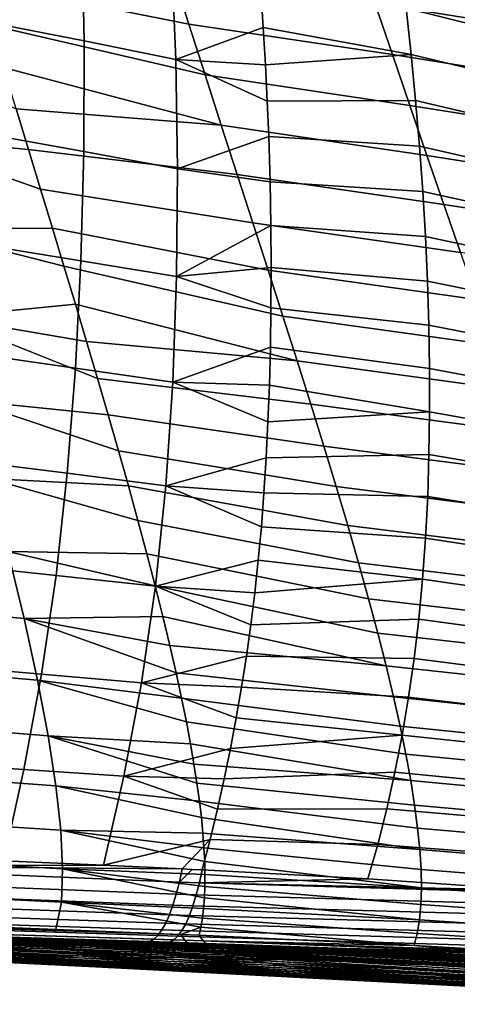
# Model space of a CAD drawing. Header units: metres. Extents: x -365 to 28, y -28 to 28.
# Tile 82 of 256: x -37.48 to -34.79, y -22.04 to -15.99. Entities that reach past the tile are written whole.
import ezdxf

# ---------------------------------------------------------------- set-up
doc = ezdxf.new("R2010")
doc.units = ezdxf.units.M
doc.layers.add('solid_24_501_103_XXX', color=7, linetype='CONTINUOUS')

msp = doc.modelspace()

# ---------------------------------------------------------------- linework, layer by layer
at = {"layer": 'solid_24_501_103_XXX'}
for points in [[(-37.094685, -15.430723, 99.096939), (-37.649139, -15.312945, 99.245682), (-37.650471, -16.004496, 98.949059), (-37.081573, -16.116253, 98.795013)], [(-36.545296, -15.550483, 98.954887), (-37.094685, -15.430723, 99.096939), (-37.081573, -16.116253, 98.795013), (-36.51754, -16.230215, 98.647263)], [(-36.438217, -16.012482, 67.88929), (-37.73597, -15.753338, 68.531952), (-37.816807, -15.483756, 68.287941), (-36.539043, -15.695765, 67.5858)], [(-36.545296, -15.550483, 98.954887), (-36.51754, -16.230215, 98.647263), (-35.980251, -16.033825, 98.652618), (-35.996052, -15.798232, 98.761696)], [(-34.0742, -16.080132, 66.052719), (-35.293995, -15.883935, 66.830597), (-35.401207, -15.564555, 66.522263), (-34.188641, -15.760421, 65.728706)], [(-34.221764, -15.860682, 98.52993), (-35.136898, -15.629276, 98.726746), (-35.102592, -15.915293, 98.590668), (-34.17588, -16.144194, 98.388184)], [(-35.18679, -16.200449, 67.149384), (-36.438217, -16.012482, 67.88929), (-36.539043, -15.695765, 67.5858), (-35.293995, -15.883935, 66.830597)], [(-36.337814, -16.325773, 68.202362), (-37.655975, -16.018585, 68.780487), (-37.73597, -15.753338, 68.531952), (-36.438217, -16.012482, 67.88929)], [(-35.102592, -15.915293, 98.590668), (-35.996052, -15.798232, 98.761696), (-35.980251, -16.033825, 98.652618), (-35.071514, -16.200111, 98.452866)], [(-33.959858, -16.396482, 66.387535), (-35.18679, -16.200449, 67.149384), (-35.293995, -15.883935, 66.830597), (-34.0742, -16.080132, 66.052719)], [(-34.17588, -16.144194, 98.388184), (-35.102592, -15.915293, 98.590668), (-35.071514, -16.200111, 98.452866), (-34.133553, -16.425913, 98.244881)], [(-37.081573, -16.116253, 98.795013), (-37.650471, -16.004496, 98.949059), (-37.665508, -16.69257, 98.641991), (-37.083763, -16.796728, 98.483582)], [(-36.238358, -16.634588, 68.524498), (-37.577137, -16.27887, 69.032982), (-37.655975, -16.018585, 68.780487), (-36.337814, -16.325773, 68.202362)], [(-36.51754, -16.230215, 98.647263), (-35.966858, -16.263494, 98.544907), (-35.980251, -16.033825, 98.652618)], [(-35.080135, -16.513067, 67.478096), (-36.337814, -16.325773, 68.202362), (-36.438217, -16.012482, 67.88929), (-35.18679, -16.200449, 67.149384)], [(-35.071514, -16.200111, 98.452866), (-35.980251, -16.033825, 98.652618), (-35.966858, -16.263494, 98.544907)], [(-37.499619, -16.533968, 69.289307), (-37.423672, -16.783413, 69.548996), (-38.265408, -16.706251, 70.009537), (-38.437359, -16.118778, 69.429024)], [(-36.51754, -16.230215, 98.647263), (-37.081573, -16.116253, 98.795013), (-37.083763, -16.796728, 98.483582), (-36.506622, -16.903252, 98.331001)], [(-35.071514, -16.200111, 98.452866), (-35.966858, -16.263494, 98.544907), (-35.955841, -16.486986, 98.438789), (-35.043964, -16.48328, 98.313637)], [(-33.846184, -16.708469, 66.732605), (-35.080135, -16.513067, 67.478096), (-35.18679, -16.200449, 67.149384), (-33.959858, -16.396482, 66.387535)], [(-34.133553, -16.425913, 98.244881), (-35.071514, -16.200111, 98.452866), (-35.043964, -16.48328, 98.313637), (-34.095139, -16.705387, 98.100342)], [(-36.238358, -16.634588, 68.524498), (-37.499619, -16.533968, 69.289307), (-37.577137, -16.27887, 69.032982)], [(-36.51754, -16.230215, 98.647263), (-36.506622, -16.903252, 98.331001), (-35.947083, -16.704132, 98.334419), (-35.955841, -16.486986, 98.438789)], [(-36.51754, -16.230215, 98.647263), (-35.955841, -16.486986, 98.438789), (-35.966858, -16.263494, 98.544907)], [(-34.974579, -16.820763, 67.81617), (-36.238358, -16.634588, 68.524498), (-36.337814, -16.325773, 68.202362), (-35.080135, -16.513067, 67.478096)], [(-35.043964, -16.48328, 98.313637), (-35.955841, -16.486986, 98.438789), (-35.947083, -16.704132, 98.334419), (-35.020176, -16.764408, 98.173233)], [(-33.733757, -17.015091, 67.087364), (-34.974579, -16.820763, 67.81617), (-35.080135, -16.513067, 67.478096), (-33.846184, -16.708469, 66.732605)], [(-34.095139, -16.705387, 98.100342), (-35.043964, -16.48328, 98.313637), (-35.020176, -16.764408, 98.173233), (-34.060928, -16.982227, 97.954849)], [(-36.238358, -16.634588, 68.524498), (-36.140362, -16.93792, 68.855103), (-37.423672, -16.783413, 69.548996), (-37.499619, -16.533968, 69.289307)], [(-34.870651, -17.122576, 68.163002), (-36.140362, -16.93792, 68.855103), (-36.238358, -16.634588, 68.524498), (-34.974579, -16.820763, 67.81617)], [(-37.349403, -17.027267, 69.811829), (-37.276432, -17.267218, 70.079407), (-38.099571, -17.272934, 70.615997), (-38.265408, -16.706251, 70.009537)], [(-37.423672, -16.783413, 69.548996), (-37.349403, -17.027267, 69.811829), (-38.265408, -16.706251, 70.009537)], [(-37.083763, -16.796728, 98.483582), (-37.665508, -16.69257, 98.641991), (-37.694508, -17.372787, 98.325882), (-37.101627, -17.468071, 98.163971)], [(-36.506622, -16.903252, 98.331001), (-35.938709, -16.982969, 98.198502), (-35.947083, -16.704132, 98.334419)], [(-35.020176, -16.764408, 98.173233), (-35.947083, -16.704132, 98.334419), (-35.938709, -16.982969, 98.198502), (-35.000225, -17.043245, 98.031746)], [(-34.060928, -16.982227, 97.954849), (-35.020176, -16.764408, 98.173233), (-35.000225, -17.043245, 98.031746), (-34.030998, -17.256216, 97.808479)], [(-36.044281, -17.235071, 69.193336), (-37.349403, -17.027267, 69.811829), (-37.423672, -16.783413, 69.548996), (-36.140362, -16.93792, 68.855103)], [(-36.506622, -16.903252, 98.331001), (-37.083763, -16.796728, 98.483582), (-37.101627, -17.468071, 98.163971), (-36.513016, -17.565804, 98.007378)], [(-33.623127, -17.315437, 67.45118), (-34.870651, -17.122576, 68.163002), (-34.974579, -16.820763, 67.81617), (-33.733757, -17.015091, 67.087364)], [(-36.513016, -17.565804, 98.007378), (-35.933777, -17.250483, 98.066032), (-35.938709, -16.982969, 98.198502), (-36.506622, -16.903252, 98.331001)], [(-34.768837, -17.417858, 68.517677), (-36.044281, -17.235071, 69.193336), (-36.140362, -16.93792, 68.855103), (-34.870651, -17.122576, 68.163002)], [(-35.000225, -17.043245, 98.031746), (-35.938709, -16.982969, 98.198502), (-35.933777, -17.250483, 98.066032), (-34.984135, -17.319578, 97.889236)], [(-35.950562, -17.525476, 69.538231), (-37.276432, -17.267218, 70.079407), (-37.349403, -17.027267, 69.811829), (-36.044281, -17.235071, 69.193336)], [(-34.030998, -17.256216, 97.808479), (-35.000225, -17.043245, 98.031746), (-34.984135, -17.319578, 97.889236), (-34.00539, -17.527172, 97.661301)], [(-33.514801, -17.608904, 67.823074), (-34.768837, -17.417858, 68.517677), (-34.870651, -17.122576, 68.163002), (-33.623127, -17.315437, 67.45118)], [(-36.513016, -17.565804, 98.007378), (-35.931984, -17.508862, 97.936066), (-35.933777, -17.250483, 98.066032)], [(-34.669598, -17.706059, 68.879204), (-35.950562, -17.525476, 69.538231), (-36.044281, -17.235071, 69.193336), (-34.768837, -17.417858, 68.517677)], [(-34.984135, -17.319578, 97.889236), (-35.933777, -17.250483, 98.066032), (-35.931984, -17.508862, 97.936066), (-34.971939, -17.593185, 97.745773)], [(-37.276432, -17.267218, 70.079407), (-37.205135, -17.502447, 70.35067), (-38.099571, -17.272934, 70.615997)], [(-37.205135, -17.502447, 70.35067), (-37.135029, -17.73498, 70.627953), (-37.942673, -17.814568, 71.242256), (-38.099571, -17.272934, 70.615997)], [(-35.859638, -17.808565, 69.888847), (-37.205135, -17.502447, 70.35067), (-37.276432, -17.267218, 70.079407), (-35.950562, -17.525476, 69.538231)], [(-37.101627, -17.468071, 98.163971), (-37.694508, -17.372787, 98.325882), (-37.737228, -18.042341, 98.001671), (-37.134953, -18.127848, 97.836937)], [(-34.00539, -17.527172, 97.661301), (-34.984135, -17.319578, 97.889236), (-34.971939, -17.593185, 97.745773), (-33.98415, -17.79491, 97.513367)], [(-36.513016, -17.565804, 98.007378), (-37.101627, -17.468071, 98.163971), (-37.134953, -18.127848, 97.836937), (-36.536549, -18.215786, 97.676956)], [(-35.771954, -18.083765, 70.244232), (-37.135029, -17.73498, 70.627953), (-37.205135, -17.502447, 70.35067), (-35.859638, -17.808565, 69.888847)], [(-36.513016, -17.565804, 98.007378), (-35.933094, -17.758204, 97.808685), (-35.931984, -17.508862, 97.936066)], [(-34.573402, -17.986624, 69.246597), (-35.859638, -17.808565, 69.888847), (-35.950562, -17.525476, 69.538231), (-34.669598, -17.706059, 68.879204)], [(-34.971939, -17.593185, 97.745773), (-35.931984, -17.508862, 97.936066), (-35.933094, -17.758204, 97.808685), (-34.963669, -17.863871, 97.60141)], [(-36.513016, -17.565804, 98.007378), (-36.536549, -18.215786, 97.676956), (-35.936813, -17.99865, 97.68396), (-35.933094, -17.758204, 97.808685)], [(-33.98415, -17.79491, 97.513367), (-34.971939, -17.593185, 97.745773), (-34.963669, -17.863871, 97.60141), (-33.967312, -18.059269, 97.364716)], [(-37.135029, -17.73498, 70.627953), (-37.066223, -17.964962, 70.911598), (-37.942673, -17.814568, 71.242256)], [(-35.771954, -18.083765, 70.244232), (-37.066223, -17.964962, 70.911598), (-37.135029, -17.73498, 70.627953)], [(-34.963669, -17.863871, 97.60141), (-35.933094, -17.758204, 97.808685), (-35.936813, -17.99865, 97.68396), (-34.959274, -18.131664, 97.456085)], [(-36.933475, -18.416218, 71.497574), (-37.797478, -18.327089, 71.882042), (-37.942673, -17.814568, 71.242256), (-36.999023, -18.191919, 71.201256)], [(-37.066223, -17.964962, 70.911598), (-36.999023, -18.191919, 71.201256), (-37.942673, -17.814568, 71.242256)], [(-34.480713, -18.258999, 69.618851), (-35.771954, -18.083765, 70.244232), (-35.859638, -17.808565, 69.888847), (-34.573402, -17.986624, 69.246597)], [(-33.967312, -18.059269, 97.364716), (-34.963669, -17.863871, 97.60141), (-34.959274, -18.131664, 97.456085), (-33.954823, -18.320322, 97.215233)], [(-35.771954, -18.083765, 70.244232), (-35.687946, -18.350512, 70.603416), (-36.999023, -18.191919, 71.201256), (-37.066223, -17.964962, 70.911598)], [(-37.134953, -18.127848, 97.836937), (-37.737228, -18.042341, 98.001671), (-37.794331, -18.69932, 97.671013), (-37.184624, -18.774467, 97.503967)], [(-36.536549, -18.215786, 97.676956), (-35.942936, -18.232347, 97.560913), (-35.936813, -17.99865, 97.68396)], [(-34.959274, -18.131664, 97.456085), (-35.936813, -17.99865, 97.68396), (-35.942936, -18.232347, 97.560913), (-34.95866, -18.39673, 97.309654)], [(-34.391987, -18.522638, 69.994972), (-35.687946, -18.350512, 70.603416), (-35.771954, -18.083765, 70.244232), (-34.480713, -18.258999, 69.618851)], [(-36.536549, -18.215786, 97.676956), (-37.134953, -18.127848, 97.836937), (-37.184624, -18.774467, 97.503967), (-36.578316, -18.851931, 97.341026)], [(-33.954823, -18.320322, 97.215233), (-34.959274, -18.131664, 97.456085), (-34.95866, -18.39673, 97.309654), (-33.946587, -18.578287, 97.064713)], [(-35.607971, -18.608391, 70.96537), (-36.933475, -18.416218, 71.497574), (-36.999023, -18.191919, 71.201256), (-35.687946, -18.350512, 70.603416)], [(-36.536549, -18.215786, 97.676956), (-36.578316, -18.851931, 97.341026), (-35.962326, -18.679596, 97.32045), (-35.951412, -18.459366, 97.439651)], [(-36.536549, -18.215786, 97.676956), (-35.951412, -18.459366, 97.439651), (-35.942936, -18.232347, 97.560913)], [(-34.95866, -18.39673, 97.309654), (-35.942936, -18.232347, 97.560913), (-35.951412, -18.459366, 97.439651)], [(-36.869961, -18.637035, 71.799393), (-36.808952, -18.853247, 72.105003), (-37.666008, -18.807882, 72.528503), (-37.797478, -18.327089, 71.882042)], [(-36.933475, -18.416218, 71.497574), (-36.869961, -18.637035, 71.799393), (-37.797478, -18.327089, 71.882042)], [(-34.95866, -18.39673, 97.309654), (-35.951412, -18.459366, 97.439651), (-35.962326, -18.679596, 97.32045), (-34.962025, -18.65901, 97.162216)], [(-34.307587, -18.777174, 70.373833), (-35.607971, -18.608391, 70.96537), (-35.687946, -18.350512, 70.603416), (-34.391987, -18.522638, 69.994972)], [(-33.946587, -18.578287, 97.064713), (-34.95866, -18.39673, 97.309654), (-34.962025, -18.65901, 97.162216), (-33.942844, -18.833145, 96.913216)], [(-35.532261, -18.857199, 71.328911), (-36.869961, -18.637035, 71.799393), (-36.933475, -18.416218, 71.497574), (-35.607971, -18.608391, 70.96537)], [(-35.46104, -19.096752, 71.692863), (-36.808952, -18.853247, 72.105003), (-36.869961, -18.637035, 71.799393), (-35.532261, -18.857199, 71.328911)], [(-34.227757, -19.022419, 70.754189), (-35.532261, -18.857199, 71.328911), (-35.607971, -18.608391, 70.96537), (-34.307587, -18.777174, 70.373833)], [(-37.184624, -18.774467, 97.503967), (-37.794331, -18.69932, 97.671013), (-37.868378, -19.339148, 97.337868), (-37.253819, -19.403217, 97.16938)], [(-36.578316, -18.851931, 97.341026), (-35.975849, -18.894741, 97.20256), (-35.962326, -18.679596, 97.32045)], [(-34.962025, -18.65901, 97.162216), (-35.962326, -18.679596, 97.32045), (-35.975849, -18.894741, 97.20256), (-34.969879, -18.918184, 97.014122)], [(-33.942844, -18.833145, 96.913216), (-34.962025, -18.65901, 97.162216), (-34.969879, -18.918184, 97.014122), (-33.944214, -19.084589, 96.761116)], [(-36.750584, -19.064867, 72.414192), (-36.695629, -19.269619, 72.723282), (-37.549667, -19.255558, 73.174278), (-37.666008, -18.807882, 72.528503)], [(-36.808952, -18.853247, 72.105003), (-36.750584, -19.064867, 72.414192), (-37.666008, -18.807882, 72.528503)], [(-36.578316, -18.851931, 97.341026), (-37.184624, -18.774467, 97.503967), (-37.253819, -19.403217, 97.16938), (-36.642128, -19.469395, 97.004295)], [(-35.394535, -19.326866, 72.056061), (-36.750584, -19.064867, 72.414192), (-36.808952, -18.853247, 72.105003), (-35.46104, -19.096752, 71.692863)], [(-36.578316, -18.851931, 97.341026), (-36.642128, -19.469395, 97.004295), (-36.010956, -19.309078, 96.971832), (-35.99205, -19.104624, 97.086266)], [(-36.578316, -18.851931, 97.341026), (-35.99205, -19.104624, 97.086266), (-35.975849, -18.894741, 97.20256)], [(-34.152737, -19.258198, 71.134773), (-35.46104, -19.096752, 71.692863), (-35.532261, -18.857199, 71.328911), (-34.227757, -19.022419, 70.754189)], [(-34.969879, -18.918184, 97.014122), (-35.975849, -18.894741, 97.20256), (-35.99205, -19.104624, 97.086266), (-34.982704, -19.173843, 96.865829)], [(-33.944214, -19.084589, 96.761116), (-34.969879, -18.918184, 97.014122), (-34.982704, -19.173843, 96.865829), (-33.951271, -19.332199, 96.608948)], [(-35.33297, -19.547354, 72.417305), (-36.695629, -19.269619, 72.723282), (-36.750584, -19.064867, 72.414192), (-35.394535, -19.326866, 72.056061)], [(-34.982704, -19.173843, 96.865829), (-35.99205, -19.104624, 97.086266), (-36.010956, -19.309078, 96.971832), (-35.000885, -19.425411, 96.717995)], [(-34.082775, -19.484331, 71.514336), (-35.394535, -19.326866, 72.056061), (-35.46104, -19.096752, 71.692863), (-34.152737, -19.258198, 71.134773)], [(-37.449783, -19.668827, 73.811989), (-38.324512, -19.588116, 74.12632), (-38.421597, -19.169701, 73.504425), (-37.549667, -19.255558, 73.174278)], [(-33.951271, -19.332199, 96.608948), (-34.982704, -19.173843, 96.865829), (-35.000885, -19.425411, 96.717995), (-33.964462, -19.575336, 96.457466)], [(-36.644192, -19.467567, 73.031891), (-36.596886, -19.656715, 73.336266), (-37.449783, -19.668827, 73.811989), (-37.549667, -19.255558, 73.174278)], [(-36.695629, -19.269619, 72.723282), (-36.644192, -19.467567, 73.031891), (-37.549667, -19.255558, 73.174278)], [(-35.27655, -19.758051, 72.775421), (-36.644192, -19.467567, 73.031891), (-36.695629, -19.269619, 72.723282), (-35.33297, -19.547354, 72.417305)], [(-36.642128, -19.469395, 97.004295), (-36.032726, -19.509735, 96.85849), (-36.010956, -19.309078, 96.971832)], [(-35.000885, -19.425411, 96.717995), (-36.010956, -19.309078, 96.971832), (-36.032726, -19.509735, 96.85849)], [(-37.253819, -19.403217, 97.16938), (-37.868378, -19.339148, 97.337868), (-37.959599, -19.958288, 97.00502), (-37.342945, -20.010464, 96.836189)], [(-34.018112, -19.700644, 71.891624), (-35.33297, -19.547354, 72.417305), (-35.394535, -19.326866, 72.056061), (-34.082775, -19.484331, 71.514336)], [(-36.642128, -19.469395, 97.004295), (-37.253819, -19.403217, 97.16938), (-37.342945, -20.010464, 96.836189), (-36.728554, -20.064417, 96.670036)], [(-35.000885, -19.425411, 96.717995), (-36.032726, -19.509735, 96.85849), (-36.057198, -19.70656, 96.746239), (-35.024662, -19.672392, 96.571159)], [(-33.964462, -19.575336, 96.457466), (-35.000885, -19.425411, 96.717995), (-35.024662, -19.672392, 96.571159), (-33.984074, -19.81345, 96.307335)], [(-36.642128, -19.469395, 97.004295), (-36.728554, -20.064417, 96.670036), (-36.084198, -19.899618, 96.63504), (-36.057198, -19.70656, 96.746239)], [(-35.225376, -19.958908, 73.129227), (-36.596886, -19.656715, 73.336266), (-36.644192, -19.467567, 73.031891), (-35.27655, -19.758051, 72.775421)], [(-36.642128, -19.469395, 97.004295), (-36.057198, -19.70656, 96.746239), (-36.032726, -19.509735, 96.85849)], [(-33.958958, -19.906988, 72.265373), (-35.27655, -19.758051, 72.775421), (-35.33297, -19.547354, 72.417305), (-34.018112, -19.700644, 71.891624)], [(-37.367077, -20.047083, 74.434204), (-38.243881, -19.971903, 74.733818), (-38.324512, -19.588116, 74.12632), (-37.449783, -19.668827, 73.811989)], [(-36.596886, -19.656715, 73.336266), (-36.554279, -19.834648, 73.631432), (-37.449783, -19.668827, 73.811989)], [(-36.482403, -20.158638, 74.192162), (-37.367077, -20.047083, 74.434204), (-37.449783, -19.668827, 73.811989), (-36.516064, -20.002361, 73.917824)], [(-36.554279, -19.834648, 73.631432), (-36.516064, -20.002361, 73.917824), (-37.449783, -19.668827, 73.811989)], [(-35.225376, -19.958908, 73.129227), (-36.554279, -19.834648, 73.631432), (-36.596886, -19.656715, 73.336266)], [(-35.024662, -19.672392, 96.571159), (-36.057198, -19.70656, 96.746239), (-36.084198, -19.899618, 96.63504), (-35.053814, -19.914684, 96.425331)], [(-33.984074, -19.81345, 96.307335), (-35.024662, -19.672392, 96.571159), (-35.053814, -19.914684, 96.425331), (-34.009857, -20.046446, 96.158562)], [(-33.905399, -20.103342, 72.634323), (-35.225376, -19.958908, 73.129227), (-35.27655, -19.758051, 72.775421), (-33.958958, -19.906988, 72.265373)], [(-35.179497, -20.149916, 73.477539), (-36.516064, -20.002361, 73.917824), (-36.554279, -19.834648, 73.631432), (-35.225376, -19.958908, 73.129227)], [(-36.728554, -20.064417, 96.670036), (-36.113884, -20.090712, 96.523842), (-36.084198, -19.899618, 96.63504)], [(-35.053814, -19.914684, 96.425331), (-36.084198, -19.899618, 96.63504), (-36.113884, -20.090712, 96.523842), (-35.088039, -20.152296, 96.280426)], [(-34.009857, -20.046446, 96.158562), (-35.053814, -19.914684, 96.425331), (-35.088039, -20.152296, 96.280426), (-34.041458, -20.274359, 96.010986)], [(-37.301918, -20.39012, 75.03347), (-38.180054, -20.32081, 75.319763), (-38.243881, -19.971903, 74.733818), (-37.367077, -20.047083, 74.434204)], [(-37.342945, -20.010464, 96.836189), (-37.959599, -19.958288, 97.00502), (-38.067074, -20.556175, 96.673286), (-37.450974, -20.5959, 96.504982)], [(-33.857498, -20.289707, 72.997223), (-35.179497, -20.149916, 73.477539), (-35.225376, -19.958908, 73.129227), (-33.905399, -20.103342, 72.634323)], [(-36.728554, -20.064417, 96.670036), (-37.342945, -20.010464, 96.836189), (-37.450974, -20.5959, 96.504982), (-36.836472, -20.636957, 96.338623)], [(-35.138973, -20.33106, 73.819176), (-36.482403, -20.158638, 74.192162), (-36.516064, -20.002361, 73.917824), (-35.179497, -20.149916, 73.477539)], [(-36.453037, -20.30402, 74.454147), (-36.427654, -20.439363, 74.704185), (-37.301918, -20.39012, 75.03347), (-37.367077, -20.047083, 74.434204)], [(-36.482403, -20.158638, 74.192162), (-36.453037, -20.30402, 74.454147), (-37.367077, -20.047083, 74.434204)], [(-36.728554, -20.064417, 96.670036), (-36.836472, -20.636957, 96.338623), (-36.181522, -20.467026, 96.301575), (-36.146301, -20.279818, 96.412697)], [(-36.728554, -20.064417, 96.670036), (-36.146301, -20.279818, 96.412697), (-36.113884, -20.090712, 96.523842)], [(-35.127323, -20.385353, 96.136398), (-35.088039, -20.152296, 96.280426), (-36.113884, -20.090712, 96.523842), (-36.146301, -20.279818, 96.412697)], [(-35.103859, -20.502337, 74.152946), (-36.453037, -20.30402, 74.454147), (-36.482403, -20.158638, 74.192162), (-35.138973, -20.33106, 73.819176)], [(-33.815315, -20.466085, 73.352814), (-35.138973, -20.33106, 73.819176), (-35.179497, -20.149916, 73.477539), (-33.857498, -20.289707, 72.997223)], [(-34.041458, -20.274359, 96.010986), (-35.088039, -20.152296, 96.280426), (-35.127323, -20.385353, 96.136398), (-34.078869, -20.497368, 95.86454)], [(-35.127323, -20.385353, 96.136398), (-36.146301, -20.279818, 96.412697), (-36.181522, -20.467026, 96.301575)], [(-37.254623, -20.697805, 75.602348), (-38.133347, -20.634666, 75.877045), (-38.180054, -20.32081, 75.319763), (-37.301918, -20.39012, 75.03347)], [(-35.074215, -20.663729, 74.477669), (-36.427654, -20.439363, 74.704185), (-36.453037, -20.30402, 74.454147), (-35.103859, -20.502337, 74.152946)], [(-33.778912, -20.632481, 73.699844), (-35.103859, -20.502337, 74.152946), (-35.138973, -20.33106, 73.819176), (-33.815315, -20.466085, 73.352814)], [(-36.372837, -20.791109, 75.383865), (-37.254623, -20.697805, 75.602348), (-37.301918, -20.39012, 75.03347), (-36.387878, -20.681843, 75.167915)], [(-36.406048, -20.564949, 74.941757), (-36.387878, -20.681843, 75.167915), (-37.301918, -20.39012, 75.03347)], [(-36.427654, -20.439363, 74.704185), (-36.406048, -20.564949, 74.941757), (-37.301918, -20.39012, 75.03347)], [(-35.127323, -20.385353, 96.136398), (-36.181522, -20.467026, 96.301575), (-36.219975, -20.654131, 96.189468), (-35.171772, -20.614027, 95.993256)], [(-34.078869, -20.497368, 95.86454), (-35.127323, -20.385353, 96.136398), (-35.171772, -20.614027, 95.993256), (-34.122231, -20.715702, 95.719185)], [(-35.074215, -20.663729, 74.477669), (-36.406048, -20.564949, 74.941757), (-36.427654, -20.439363, 74.704185)], [(-36.836472, -20.636957, 96.338623), (-36.219975, -20.654131, 96.189468), (-36.181522, -20.467026, 96.301575)], [(-33.748344, -20.788897, 74.037041), (-35.074215, -20.663729, 74.477669), (-35.103859, -20.502337, 74.152946), (-33.778912, -20.632481, 73.699844)], [(-38.075256, -21.136681, 96.313316), (-37.574474, -21.158388, 96.17733), (-37.450974, -20.5959, 96.504982), (-38.067074, -20.556175, 96.673286)], [(-35.050068, -20.815264, 74.792168), (-36.387878, -20.681843, 75.167915), (-36.406048, -20.564949, 74.941757), (-35.074215, -20.663729, 74.477669)], [(-37.225212, -20.970453, 76.133698), (-38.10376, -20.913786, 76.39888), (-38.133347, -20.634666, 75.877045), (-37.254623, -20.697805, 75.602348)], [(-36.836472, -20.636957, 96.338623), (-37.450974, -20.5959, 96.504982), (-37.574474, -21.158388, 96.17733), (-36.962666, -21.185989, 96.011833)], [(-36.836472, -20.636957, 96.338623), (-36.962666, -21.185989, 96.011833), (-36.30714, -21.028347, 95.962448), (-36.261868, -20.841518, 96.076233)], [(-36.836472, -20.636957, 96.338623), (-36.261868, -20.841518, 96.076233), (-36.219975, -20.654131, 96.189468)], [(-35.171772, -20.614027, 95.993256), (-36.219975, -20.654131, 96.189468), (-36.261868, -20.841518, 96.076233), (-35.221378, -20.838261, 95.851265)], [(-34.122231, -20.715702, 95.719185), (-35.171772, -20.614027, 95.993256), (-35.221378, -20.838261, 95.851265), (-34.171547, -20.929317, 95.575233)], [(-36.360756, -20.893021, 75.589394), (-36.351372, -20.988926, 75.786568), (-37.225212, -20.970453, 76.133698), (-37.254623, -20.697805, 75.602348)], [(-36.372837, -20.791109, 75.383865), (-36.360756, -20.893021, 75.589394), (-37.254623, -20.697805, 75.602348)], [(-35.031414, -20.956999, 75.095284), (-36.372837, -20.791109, 75.383865), (-36.387878, -20.681843, 75.167915), (-35.050068, -20.815264, 74.792168)], [(-33.723637, -20.935368, 74.363167), (-35.050068, -20.815264, 74.792168), (-35.074215, -20.663729, 74.477669), (-33.748344, -20.788897, 74.037041)], [(-35.018246, -21.089001, 75.385849), (-36.360756, -20.893021, 75.589394), (-36.372837, -20.791109, 75.383865), (-35.031414, -20.956999, 75.095284)], [(-33.704792, -21.071957, 74.676949), (-35.031414, -20.956999, 75.095284), (-35.050068, -20.815264, 74.792168), (-33.723637, -20.935368, 74.363167)], [(-35.221378, -20.838261, 95.851265), (-36.261868, -20.841518, 96.076233), (-36.30714, -21.028347, 95.962448), (-35.276047, -21.057802, 95.710899)], [(-34.171547, -20.929317, 95.575233), (-35.221378, -20.838261, 95.851265), (-35.276047, -21.057802, 95.710899), (-34.226688, -21.137941, 95.433273)], [(-37.213573, -21.20857, 76.620445), (-38.091164, -21.15871, 76.878616), (-38.10376, -20.913786, 76.39888), (-37.225212, -20.970453, 76.133698)], [(-35.018246, -21.089001, 75.385849), (-36.351372, -20.988926, 75.786568), (-36.360756, -20.893021, 75.589394)], [(-36.340305, -21.163549, 76.155373), (-36.338436, -21.242922, 76.327377), (-37.213573, -21.20857, 76.620445), (-37.225212, -20.970453, 76.133698)], [(-36.344589, -21.078981, 75.975151), (-36.340305, -21.163549, 76.155373), (-37.225212, -20.970453, 76.133698)], [(-36.351372, -20.988926, 75.786568), (-36.344589, -21.078981, 75.975151), (-37.225212, -20.970453, 76.133698)], [(-35.010551, -21.21133, 75.662704), (-36.344589, -21.078981, 75.975151), (-36.351372, -20.988926, 75.786568), (-35.018246, -21.089001, 75.385849)], [(-33.691807, -21.198721, 74.97715), (-35.018246, -21.089001, 75.385849), (-35.031414, -20.956999, 75.095284), (-33.704792, -21.071957, 74.676949)], [(-36.47905, -21.20853, 95.88147), (-36.30714, -21.028347, 95.962448), (-36.962666, -21.185989, 96.011833)], [(-36.417168, -21.211557, 95.864754), (-36.355816, -21.21446, 95.848251), (-36.30714, -21.028347, 95.962448), (-36.47905, -21.20853, 95.88147)], [(-35.276047, -21.057802, 95.710899), (-36.30714, -21.028347, 95.962448), (-36.355816, -21.21446, 95.848251), (-35.338177, -21.270006, 95.574837)], [(-34.226688, -21.137941, 95.433273), (-35.276047, -21.057802, 95.710899), (-35.338177, -21.270006, 95.574837), (-34.288136, -21.340752, 95.294342)], [(-35.008327, -21.324053, 75.92469), (-36.340305, -21.163549, 76.155373), (-36.344589, -21.078981, 75.975151), (-35.010551, -21.21133, 75.662704)], [(-33.684677, -21.315725, 75.262505), (-35.010551, -21.21133, 75.662704), (-35.018246, -21.089001, 75.385849), (-33.691807, -21.198721, 74.97715)], [(-38.896816, -21.268766, 96.408363), (-36.51482, -21.3633, 95.760803), (-36.496067, -21.289089, 95.824883), (-38.877316, -21.189816, 96.472054)], [(-38.877316, -21.189816, 96.472054), (-36.962666, -21.185989, 96.011833), (-37.574474, -21.158388, 96.17733)], [(-38.877316, -21.189816, 96.472054), (-36.47905, -21.20853, 95.88147), (-36.962666, -21.185989, 96.011833)], [(-38.877316, -21.189816, 96.472054), (-36.496067, -21.289089, 95.824883), (-36.47905, -21.20853, 95.88147)], [(-37.219654, -21.412537, 77.055557), (-38.095474, -21.369869, 77.309616), (-38.091164, -21.15871, 76.878616), (-37.213573, -21.20857, 76.620445)], [(-35.008327, -21.324053, 75.92469), (-36.338436, -21.242922, 76.327377), (-36.340305, -21.163549, 76.155373)], [(-36.346668, -21.450987, 76.792221), (-37.219654, -21.412537, 77.055557), (-37.213573, -21.20857, 76.620445), (-36.341675, -21.386517, 76.645882)], [(-36.338913, -21.317194, 76.490898), (-36.341675, -21.386517, 76.645882), (-37.213573, -21.20857, 76.620445)], [(-36.338436, -21.242922, 76.327377), (-36.338913, -21.317194, 76.490898), (-37.213573, -21.20857, 76.620445)], [(-36.496067, -21.289089, 95.824883), (-36.417168, -21.211557, 95.864754), (-36.47905, -21.20853, 95.88147)], [(-36.372929, -21.294672, 95.791634), (-36.355816, -21.21446, 95.848251), (-36.417168, -21.211557, 95.864754), (-36.496067, -21.289089, 95.824883)], [(-36.372929, -21.294672, 95.791634), (-35.338177, -21.270006, 95.574837), (-36.355816, -21.21446, 95.848251)], [(-35.011578, -21.42721, 76.170647), (-36.338913, -21.317194, 76.490898), (-36.338436, -21.242922, 76.327377), (-35.008327, -21.324053, 75.92469)], [(-33.683399, -21.423027, 75.531761), (-35.008327, -21.324053, 75.92469), (-35.010551, -21.21133, 75.662704), (-33.684677, -21.315725, 75.262505)], [(-38.918133, -21.340433, 96.33709), (-36.535141, -21.43049, 95.689827), (-36.51482, -21.3633, 95.760803), (-38.896816, -21.268766, 96.408363)], [(-36.496067, -21.289089, 95.824883), (-36.51482, -21.3633, 95.760803), (-36.391758, -21.368549, 95.727585), (-36.372929, -21.294672, 95.791634)], [(-36.391758, -21.368549, 95.727585), (-34.007427, -21.435688, 95.157196), (-33.99033, -21.363277, 95.215057), (-36.372929, -21.294672, 95.791634)], [(-36.372929, -21.294672, 95.791634), (-34.288136, -21.340752, 95.294342), (-35.338177, -21.270006, 95.574837)], [(-36.372929, -21.294672, 95.791634), (-34.128304, -21.352711, 95.251778), (-34.288136, -21.340752, 95.294342)], [(-36.372929, -21.294672, 95.791634), (-33.99033, -21.363277, 95.215057), (-34.128304, -21.352711, 95.251778)], [(-38.941029, -21.404051, 96.259003), (-36.556824, -21.48999, 95.612656), (-36.535141, -21.43049, 95.689827), (-38.918133, -21.340433, 96.33709)], [(-37.25449, -21.580849, 77.433327), (-38.129036, -21.545538, 77.686478), (-38.095474, -21.369869, 77.309616), (-37.219654, -21.412537, 77.055557)], [(-36.51482, -21.3633, 95.760803), (-36.535141, -21.43049, 95.689827), (-36.412136, -21.435425, 95.656677), (-36.391758, -21.368549, 95.727585)], [(-36.412136, -21.435425, 95.656677), (-34.026459, -21.501619, 95.093567), (-34.007427, -21.435688, 95.157196), (-36.391758, -21.368549, 95.727585)], [(-35.020336, -21.52076, 76.399445), (-36.341675, -21.386517, 76.645882), (-36.338913, -21.317194, 76.490898), (-35.011578, -21.42721, 76.170647)], [(-33.687988, -21.520657, 75.783676), (-35.011578, -21.42721, 76.170647), (-35.008327, -21.324053, 75.92469), (-33.683399, -21.423027, 75.531761)], [(-38.965263, -21.458939, 96.174919), (-36.579651, -21.541208, 95.530067), (-36.556824, -21.48999, 95.612656), (-38.941029, -21.404051, 96.259003)], [(-36.486652, -21.61183, 77.211014), (-37.25449, -21.580849, 77.433327), (-37.219654, -21.412537, 77.055557), (-36.363132, -21.565853, 77.058739)], [(-36.353836, -21.510731, 76.929863), (-36.363132, -21.565853, 77.058739), (-37.219654, -21.412537, 77.055557)], [(-36.346668, -21.450987, 76.792221), (-36.353836, -21.510731, 76.929863), (-37.219654, -21.412537, 77.055557)], [(-36.535141, -21.43049, 95.689827), (-36.556824, -21.48999, 95.612656), (-36.433861, -21.494638, 95.579628), (-36.412136, -21.435425, 95.656677)], [(-36.433861, -21.494638, 95.579628), (-34.046581, -21.561069, 95.024155), (-34.026459, -21.501619, 95.093567), (-36.412136, -21.435425, 95.656677)], [(-35.020336, -21.52076, 76.399445), (-36.346668, -21.450987, 76.792221), (-36.341675, -21.386517, 76.645882)], [(-33.69849, -21.608557, 76.017029), (-35.020336, -21.52076, 76.399445), (-35.011578, -21.42721, 76.170647), (-33.687988, -21.520657, 75.783676)], [(-37.558411, -21.628174, 93.5298), (-37.378719, -21.634275, 93.791946), (-42.346813, -21.486601, 95.014793), (-42.428871, -21.48419, 94.909828)], [(-37.378719, -21.634275, 93.791946), (-42.267883, -21.488918, 95.119621), (-42.346813, -21.486601, 95.014793)], [(-37.378719, -21.634275, 93.791946), (-37.215614, -21.639906, 94.050232), (-42.191917, -21.491144, 95.224472), (-42.267883, -21.488918, 95.119621)], [(-37.215614, -21.639906, 94.050232), (-42.119003, -21.493277, 95.329102), (-42.191917, -21.491144, 95.224472)], [(-37.215614, -21.639906, 94.050232), (-42.049, -21.495319, 95.433594), (-42.119003, -21.493277, 95.329102)], [(-37.215614, -21.639906, 94.050232), (-37.067669, -21.645094, 94.305481), (-41.981815, -21.497276, 95.538017), (-42.049, -21.495319, 95.433594)], [(-41.591118, -21.45216, 78.782784), (-38.129036, -21.545538, 77.686478), (-37.25449, -21.580849, 77.433327)], [(-41.591118, -21.45216, 78.782784), (-37.25449, -21.580849, 77.433327), (-36.486652, -21.61183, 77.211014)], [(-41.591118, -21.45216, 78.782784), (-36.486652, -21.61183, 77.211014), (-36.462391, -21.647163, 77.292892), (-41.565754, -21.488689, 78.869766)], [(-41.565754, -21.488689, 78.869766), (-36.462391, -21.647163, 77.292892), (-36.437111, -21.674408, 77.377258), (-41.539211, -21.516209, 78.959671)], [(-38.990578, -21.504513, 96.085747), (-36.603401, -21.583632, 95.442879), (-36.579651, -21.541208, 95.530067), (-38.965263, -21.458939, 96.174919)], [(-36.556824, -21.48999, 95.612656), (-36.579651, -21.541208, 95.530067), (-36.456715, -21.545603, 95.497192), (-36.433861, -21.494638, 95.579628)], [(-36.456715, -21.545603, 95.497192), (-34.067619, -21.613516, 94.949562), (-34.046581, -21.561069, 95.024155), (-36.433861, -21.494638, 95.579628)], [(-35.034649, -21.604635, 76.609947), (-36.353836, -21.510731, 76.929863), (-36.346668, -21.450987, 76.792221), (-35.020336, -21.52076, 76.399445)], [(-37.067669, -21.645094, 94.305481), (-41.917503, -21.499146, 95.642189), (-41.981815, -21.497276, 95.538017)], [(-37.067669, -21.645094, 94.305481), (-36.933517, -21.649878, 94.559021), (-41.85593, -21.500931, 95.746216), (-41.917503, -21.499146, 95.642189)], [(-36.933517, -21.649878, 94.559021), (-41.797024, -21.502636, 95.850151), (-41.85593, -21.500931, 95.746216)], [(-36.933517, -21.649878, 94.559021), (-41.740822, -21.504257, 95.953842), (-41.797024, -21.502636, 95.850151)], [(-36.933517, -21.649878, 94.559021), (-36.812202, -21.654282, 94.812119), (-41.687222, -21.505798, 96.057419), (-41.740822, -21.504257, 95.953842)], [(-36.812202, -21.654282, 94.812119), (-41.636124, -21.507263, 96.160965), (-41.687222, -21.505798, 96.057419)], [(-36.812202, -21.654282, 94.812119), (-36.702763, -21.658333, 95.066032), (-41.587498, -21.508652, 96.264404), (-41.636124, -21.507263, 96.160965)], [(-39.096447, -21.585556, 95.697479), (-41.587498, -21.508652, 96.264404), (-36.702763, -21.658333, 95.066032)], [(-41.539211, -21.516209, 78.959671), (-36.437111, -21.674408, 77.377258), (-36.410957, -21.69343, 77.463593), (-41.511745, -21.534454, 79.051628)], [(-36.410957, -21.69343, 77.463593), (-36.384163, -21.704067, 77.551155), (-41.483616, -21.543245, 79.144783), (-41.511745, -21.534454, 79.051628)], [(-39.20829, -21.615467, 78.437836), (-41.483616, -21.543245, 79.144783), (-36.384163, -21.704067, 77.551155)], [(-39.043362, -21.56588, 95.895973), (-36.652702, -21.640499, 95.258224), (-36.627831, -21.616838, 95.351959), (-39.016705, -21.540287, 95.992432)], [(-39.016705, -21.540287, 95.992432), (-36.627831, -21.616838, 95.351959), (-36.603401, -21.583632, 95.442879), (-38.990578, -21.504513, 96.085747)], [(-36.579651, -21.541208, 95.530067), (-36.603401, -21.583632, 95.442879), (-36.480476, -21.587812, 95.410187), (-36.456715, -21.545603, 95.497192)], [(-36.480476, -21.587812, 95.410187), (-34.089386, -21.658503, 94.870438), (-34.067619, -21.613516, 94.949562), (-36.456715, -21.545603, 95.497192)], [(-35.05228, -21.679014, 76.800835), (-36.363132, -21.565853, 77.058739), (-36.353836, -21.510731, 76.929863), (-35.034649, -21.604635, 76.609947)], [(-33.714962, -21.686649, 76.230606), (-35.034649, -21.604635, 76.609947), (-35.020336, -21.52076, 76.399445), (-33.69849, -21.608557, 76.017029)], [(-37.55315, -21.666998, 88.280952), (-37.235497, -21.674019, 88.555504), (-39.155159, -21.588511, 89.433662), (-39.493465, -21.580341, 89.171989)], [(-39.29652, -21.573294, 91.64679), (-39.486359, -21.567707, 91.481415), (-37.555237, -21.630785, 90.791466), (-37.251358, -21.639824, 91.081345)], [(-39.116234, -21.578672, 91.808617), (-39.29652, -21.573294, 91.64679), (-37.251358, -21.639824, 91.081345), (-36.952332, -21.649143, 91.380165)], [(-36.384163, -21.704067, 77.551155), (-38.869499, -21.626175, 78.332123), (-39.20829, -21.615467, 78.437836)], [(-39.20829, -21.615467, 78.437836), (-36.312943, -21.720167, 77.772392), (-36.234081, -21.736593, 77.999664), (-39.07811, -21.637365, 78.834511)], [(-38.869499, -21.626175, 78.332123), (-36.312943, -21.720167, 77.772392), (-39.20829, -21.615467, 78.437836)], [(-37.235497, -21.674019, 88.555504), (-36.92318, -21.68119, 88.831276), (-38.823254, -21.596724, 89.697144), (-39.155159, -21.588511, 89.433662)], [(-38.946228, -21.583809, 91.966019), (-39.116234, -21.578672, 91.808617), (-36.952332, -21.649143, 91.380165)], [(-36.677761, -21.654377, 95.16259), (-39.070267, -21.581015, 95.797394), (-39.096447, -21.585556, 95.697479), (-36.702763, -21.658333, 95.066032)], [(-39.070267, -21.581015, 95.797394), (-36.677761, -21.654377, 95.16259), (-36.652702, -21.640499, 95.258224), (-39.043362, -21.56588, 95.895973)], [(-38.784874, -21.588741, 92.12027), (-38.946228, -21.583809, 91.966019), (-36.952332, -21.649143, 91.380165), (-36.659565, -21.65868, 91.688797)], [(-36.92318, -21.68119, 88.831276), (-36.616589, -21.688557, 89.108673), (-38.497665, -21.605013, 89.963425), (-38.823254, -21.596724, 89.697144)], [(-38.631409, -21.593487, 92.271919), (-38.784874, -21.588741, 92.12027), (-36.659565, -21.65868, 91.688797)], [(-38.486195, -21.598022, 92.420364), (-38.631409, -21.593487, 92.271919), (-36.659565, -21.65868, 91.688797), (-36.374901, -21.668354, 92.008018)], [(-36.616589, -21.688557, 89.108673), (-36.315571, -21.696175, 89.388626), (-38.178036, -21.613422, 90.233742), (-38.497665, -21.605013, 89.963425)], [(-38.21714, -21.606554, 92.710136), (-38.486195, -21.598022, 92.420364), (-36.374901, -21.668354, 92.008018)], [(-37.974815, -21.61438, 92.990654), (-38.21714, -21.606554, 92.710136), (-36.374901, -21.668354, 92.008018), (-36.100163, -21.678082, 92.338608)], [(-36.315571, -21.696175, 89.388626), (-36.019745, -21.704111, 89.672256), (-37.864014, -21.622, 90.509338), (-38.178036, -21.613422, 90.233742)], [(-37.75634, -21.621559, 93.263153), (-37.974815, -21.61438, 92.990654), (-36.100163, -21.678082, 92.338608), (-35.837193, -21.687775, 92.681358)], [(-36.627831, -21.616838, 95.351959), (-36.652702, -21.640499, 95.258224), (-36.529758, -21.644382, 95.225975), (-36.504902, -21.620848, 95.319489)], [(-36.603401, -21.583632, 95.442879), (-36.627831, -21.616838, 95.351959), (-36.504902, -21.620848, 95.319489), (-36.480476, -21.587812, 95.410187)], [(-36.504902, -21.620848, 95.319489), (-34.111694, -21.695633, 94.787483), (-34.089386, -21.658503, 94.870438), (-36.480476, -21.587812, 95.410187)], [(-36.363132, -21.565853, 77.058739), (-36.374496, -21.616449, 77.178757), (-36.486652, -21.61183, 77.211014)], [(-36.350639, -21.651293, 77.260063), (-36.462391, -21.647163, 77.292892), (-36.486652, -21.61183, 77.211014), (-36.374496, -21.616449, 77.178757)], [(-35.05228, -21.679014, 76.800835), (-36.374496, -21.616449, 77.178757), (-36.363132, -21.565853, 77.058739)], [(-36.350639, -21.651293, 77.260063), (-36.374496, -21.616449, 77.178757), (-35.05228, -21.679014, 76.800835)], [(-33.736885, -21.754807, 76.423134), (-35.05228, -21.679014, 76.800835), (-35.034649, -21.604635, 76.609947), (-33.714962, -21.686649, 76.230606)], [(-37.489162, -21.785065, 81.747131), (-37.25259, -21.798191, 82.080116), (-39.947369, -21.66975, 82.922035), (-40.20385, -21.658726, 82.598961)], [(-37.25259, -21.798191, 82.080116), (-37.011955, -21.809952, 82.406952), (-39.685875, -21.679802, 83.237991), (-39.947369, -21.66975, 82.922035)], [(-37.704571, -21.731709, 85.337181), (-37.399071, -21.737942, 85.630249), (-39.541058, -21.625761, 86.634499), (-39.876987, -21.618788, 86.356705)], [(-37.399071, -21.737942, 85.630249), (-37.090946, -21.744064, 85.92234), (-39.203922, -21.632694, 86.911102), (-39.541058, -21.625761, 86.634499)], [(-37.090946, -21.744064, 85.92234), (-36.781857, -21.750099, 86.213409), (-38.867413, -21.63958, 87.186493), (-39.203922, -21.632694, 86.911102)], [(-38.923946, -21.659016, 79.222656), (-39.07811, -21.637365, 78.834511), (-36.234081, -21.736593, 77.999664), (-36.14743, -21.753246, 78.232277)], [(-38.923946, -21.659016, 79.222656), (-36.14743, -21.753246, 78.232277), (-36.052158, -21.770155, 78.47142)], [(-38.753918, -21.680037, 79.604286), (-38.923946, -21.659016, 79.222656), (-36.052158, -21.770155, 78.47142), (-35.947124, -21.787369, 78.71875)], [(-38.869499, -21.626175, 78.332123), (-36.384163, -21.704067, 77.551155), (-36.312943, -21.720167, 77.772392)], [(-36.781857, -21.750099, 86.213409), (-36.473461, -21.756069, 86.50341), (-38.533283, -21.646421, 87.460678), (-38.867413, -21.63958, 87.186493)], [(-36.473461, -21.756069, 86.50341), (-36.167347, -21.762003, 86.792336), (-38.20253, -21.653242, 87.734062), (-38.533283, -21.646421, 87.460678)], [(-36.167347, -21.762003, 86.792336), (-35.864357, -21.767956, 87.080551), (-37.875656, -21.660086, 88.007278), (-38.20253, -21.653242, 87.734062)], [(-35.864357, -21.767956, 87.080551), (-35.564907, -21.773998, 87.368637), (-37.55315, -21.666998, 88.280952), (-37.875656, -21.660086, 88.007278)], [(-36.019745, -21.704111, 89.672256), (-35.728741, -21.712431, 89.960709), (-37.555237, -21.630785, 90.791466), (-37.864014, -21.622, 90.509338)], [(-37.558411, -21.628174, 93.5298), (-37.75634, -21.621559, 93.263153), (-35.837193, -21.687775, 92.681358), (-35.587814, -21.697355, 93.037041)], [(-37.378719, -21.634275, 93.791946), (-37.558411, -21.628174, 93.5298), (-35.587814, -21.697355, 93.037041)], [(-35.728741, -21.712431, 89.960709), (-35.442184, -21.721197, 90.255089), (-37.251358, -21.639824, 91.081345), (-37.555237, -21.630785, 90.791466)], [(-35.564907, -21.773998, 87.368637), (-35.269405, -21.780205, 87.657143), (-37.235497, -21.674019, 88.555504), (-37.55315, -21.666998, 88.280952)], [(-37.215614, -21.639906, 94.050232), (-37.378719, -21.634275, 93.791946), (-35.587814, -21.697355, 93.037041), (-35.354115, -21.70672, 93.405891)], [(-35.442184, -21.721197, 90.255089), (-35.159698, -21.730476, 90.556549), (-36.952332, -21.649143, 91.380165), (-37.251358, -21.639824, 91.081345)], [(-35.269405, -21.780205, 87.657143), (-34.97826, -21.78664, 87.946426), (-36.92318, -21.68119, 88.831276), (-37.235497, -21.674019, 88.555504)], [(-37.067669, -21.645094, 94.305481), (-37.215614, -21.639906, 94.050232), (-35.354115, -21.70672, 93.405891), (-35.138905, -21.715738, 93.786537)], [(-36.933517, -21.649878, 94.559021), (-37.067669, -21.645094, 94.305481), (-35.138905, -21.715738, 93.786537), (-34.945129, -21.724264, 94.177315)], [(-35.159698, -21.730476, 90.556549), (-34.88129, -21.740305, 90.866112), (-36.659565, -21.65868, 91.688797), (-36.952332, -21.649143, 91.380165)], [(-36.812202, -21.654282, 94.812119), (-36.933517, -21.649878, 94.559021), (-34.945129, -21.724264, 94.177315)], [(-36.812202, -21.654282, 94.812119), (-36.641247, -21.660208, 95.050156), (-36.702763, -21.658333, 95.066032)], [(-36.812202, -21.654282, 94.812119), (-36.579758, -21.662113, 95.034279), (-36.641247, -21.660208, 95.050156)], [(-34.945129, -21.724264, 94.177315), (-34.77203, -21.732327, 94.574272), (-36.579758, -21.662113, 95.034279), (-36.812202, -21.654282, 94.812119)], [(-36.677761, -21.654377, 95.16259), (-36.702763, -21.658333, 95.066032), (-36.641247, -21.660208, 95.050156), (-36.55479, -21.658184, 95.130592)], [(-36.652702, -21.640499, 95.258224), (-36.677761, -21.654377, 95.16259), (-36.55479, -21.658184, 95.130592), (-36.529758, -21.644382, 95.225975)], [(-34.88129, -21.740305, 90.866112), (-34.608353, -21.750612, 91.184517), (-36.374901, -21.668354, 92.008018), (-36.659565, -21.65868, 91.688797)], [(-36.55479, -21.658184, 95.130592), (-36.641247, -21.660208, 95.050156), (-36.579758, -21.662113, 95.034279)], [(-36.55479, -21.658184, 95.130592), (-36.579758, -21.662113, 95.034279), (-34.77203, -21.732327, 94.574272), (-34.179886, -21.756998, 94.523018)], [(-36.55479, -21.658184, 95.130592), (-34.157143, -21.745098, 94.613007), (-34.134346, -21.724583, 94.701424), (-36.529758, -21.644382, 95.225975)], [(-36.55479, -21.658184, 95.130592), (-34.179886, -21.756998, 94.523018), (-34.157143, -21.745098, 94.613007)], [(-36.529758, -21.644382, 95.225975), (-34.134346, -21.724583, 94.701424), (-34.111694, -21.695633, 94.787483), (-36.504902, -21.620848, 95.319489)], [(-36.462391, -21.647163, 77.292892), (-36.350639, -21.651293, 77.260063), (-36.325775, -21.678185, 77.343803), (-36.437111, -21.674408, 77.377258)], [(-36.437111, -21.674408, 77.377258), (-36.325775, -21.678185, 77.343803), (-36.325207, -21.678694, 77.345703)], [(-36.437111, -21.674408, 77.377258), (-36.325207, -21.678694, 77.345703), (-36.300056, -21.696991, 77.429474), (-36.410957, -21.69343, 77.463593)], [(-34.608353, -21.750612, 91.184517), (-34.342594, -21.761303, 91.512398), (-36.100163, -21.678082, 92.338608), (-36.374901, -21.668354, 92.008018)], [(-34.613281, -21.718044, 76.716881), (-36.350639, -21.651293, 77.260063), (-35.05228, -21.679014, 76.800835)], [(-36.325775, -21.678185, 77.343803), (-36.350639, -21.651293, 77.260063), (-34.613281, -21.718044, 76.716881)], [(-37.011955, -21.809952, 82.406952), (-36.767784, -21.820396, 82.728287), (-39.419926, -21.688913, 83.547661), (-39.685875, -21.679802, 83.237991)], [(-36.767784, -21.820396, 82.728287), (-36.519447, -21.829706, 83.045547), (-39.148891, -21.697227, 83.85257), (-39.419926, -21.688913, 83.547661)], [(-36.519447, -21.829706, 83.045547), (-36.26646, -21.83807, 83.359688), (-38.872311, -21.704891, 84.153763), (-39.148891, -21.697227, 83.85257)], [(-36.26646, -21.83807, 83.359688), (-36.008446, -21.845663, 83.671425), (-38.589828, -21.712038, 84.452057), (-38.872311, -21.704891, 84.153763)], [(-38.568962, -21.700302, 79.979652), (-38.753918, -21.680037, 79.604286), (-35.947124, -21.787369, 78.71875), (-35.831669, -21.804819, 78.974503)], [(-36.008446, -21.845663, 83.671425), (-35.745022, -21.852667, 83.981476), (-38.30109, -21.718809, 84.74826), (-38.589828, -21.712038, 84.452057)], [(-38.370991, -21.719637, 80.348198), (-38.568962, -21.700302, 79.979652), (-35.831669, -21.804819, 78.974503), (-35.704376, -21.822531, 79.240646)], [(-38.370991, -21.719637, 80.348198), (-35.704376, -21.822531, 79.240646), (-35.565266, -21.840338, 79.516571)], [(-38.162632, -21.737846, 80.708839), (-38.370991, -21.719637, 80.348198), (-35.565266, -21.840338, 79.516571), (-35.413052, -21.85821, 79.804314)], [(-35.745022, -21.852667, 83.981476), (-38.005783, -21.72534, 85.043175), (-38.30109, -21.718809, 84.74826)], [(-37.945389, -21.754854, 81.061844), (-38.162632, -21.737846, 80.708839), (-35.413052, -21.85821, 79.804314), (-35.247562, -21.875954, 80.103355)], [(-35.745022, -21.852667, 83.981476), (-35.475849, -21.859255, 84.290543), (-37.704571, -21.731709, 85.337181), (-38.005783, -21.72534, 85.043175)], [(-35.475849, -21.859255, 84.290543), (-35.201504, -21.865545, 84.598961), (-37.399071, -21.737942, 85.630249), (-37.704571, -21.731709, 85.337181)], [(-35.201504, -21.865545, 84.598961), (-34.923447, -21.871592, 84.906654), (-37.090946, -21.744064, 85.92234), (-37.399071, -21.737942, 85.630249)], [(-34.97826, -21.78664, 87.946426), (-34.69186, -21.793375, 88.236778), (-36.616589, -21.688557, 89.108673), (-36.92318, -21.68119, 88.831276)], [(-34.69186, -21.793375, 88.236778), (-34.410511, -21.80048, 88.528587), (-36.315571, -21.696175, 89.388626), (-36.616589, -21.688557, 89.108673)], [(-36.410957, -21.69343, 77.463593), (-36.299168, -21.697489, 77.432419), (-36.273697, -21.707558, 77.516342), (-36.328781, -21.705801, 77.533669)], [(-36.410957, -21.69343, 77.463593), (-36.328781, -21.705801, 77.533669), (-36.384163, -21.704067, 77.551155)], [(-36.410957, -21.69343, 77.463593), (-36.300056, -21.696991, 77.429474), (-36.299168, -21.697489, 77.432419)], [(-36.312943, -21.720167, 77.772392), (-36.384163, -21.704067, 77.551155), (-36.328781, -21.705801, 77.533669), (-34.29855, -21.825781, 77.506142)], [(-36.328781, -21.705801, 77.533669), (-36.273697, -21.707558, 77.516342), (-34.29855, -21.825781, 77.506142)], [(-36.325207, -21.678694, 77.345703), (-36.325775, -21.678185, 77.343803), (-34.613281, -21.718044, 76.716881)], [(-33.709816, -21.790386, 76.526543), (-36.325207, -21.678694, 77.345703), (-34.613281, -21.718044, 76.716881)], [(-36.300056, -21.696991, 77.429474), (-36.325207, -21.678694, 77.345703), (-33.709816, -21.790386, 76.526543)], [(-34.410511, -21.80048, 88.528587), (-34.13398, -21.808041, 88.822693), (-36.019745, -21.704111, 89.672256), (-36.315571, -21.696175, 89.388626)], [(-36.234081, -21.736593, 77.999664), (-36.312943, -21.720167, 77.772392), (-34.29855, -21.825781, 77.506142)], [(-33.996876, -21.793859, 76.710884), (-36.299168, -21.697489, 77.432419), (-36.300056, -21.696991, 77.429474), (-33.709816, -21.790386, 76.526543)], [(-36.299168, -21.697489, 77.432419), (-33.996876, -21.793859, 76.710884), (-34.481327, -21.779385, 76.95298), (-36.273697, -21.707558, 77.516342)], [(-36.273697, -21.707558, 77.516342), (-34.481327, -21.779385, 76.95298), (-34.29855, -21.825781, 77.506142)], [(-36.14743, -21.753246, 78.232277), (-36.234081, -21.736593, 77.999664), (-34.29855, -21.825781, 77.506142)], [(-34.342594, -21.761303, 91.512398), (-34.085735, -21.772282, 91.850395), (-35.837193, -21.687775, 92.681358), (-36.100163, -21.678082, 92.338608)], [(-34.13398, -21.808041, 88.822693), (-33.861874, -21.816145, 89.12014), (-35.728741, -21.712431, 89.960709), (-36.019745, -21.704111, 89.672256)], [(-34.085735, -21.772282, 91.850395), (-33.839489, -21.783457, 92.199173), (-35.587814, -21.697355, 93.037041), (-35.837193, -21.687775, 92.681358)], [(-33.861874, -21.816145, 89.12014), (-33.5938, -21.824881, 89.421921), (-35.442184, -21.721197, 90.255089), (-35.728741, -21.712431, 89.960709)], [(-33.839489, -21.783457, 92.199173), (-33.605579, -21.794733, 92.559357), (-35.354115, -21.70672, 93.405891), (-35.587814, -21.697355, 93.037041)], [(-33.5938, -21.824881, 89.421921), (-33.329365, -21.834341, 89.729073), (-35.159698, -21.730476, 90.556549), (-35.442184, -21.721197, 90.255089)], [(-33.605579, -21.794733, 92.559357), (-33.386017, -21.805992, 92.930984), (-35.138905, -21.715738, 93.786537), (-35.354115, -21.70672, 93.405891)], [(-33.329365, -21.834341, 89.729073), (-33.068176, -21.84461, 90.042603), (-34.88129, -21.740305, 90.866112), (-35.159698, -21.730476, 90.556549)], [(-33.386017, -21.805992, 92.930984), (-33.183498, -21.817074, 93.312706), (-34.945129, -21.724264, 94.177315), (-35.138905, -21.715738, 93.786537)], [(-34.613281, -21.718044, 76.716881), (-35.05228, -21.679014, 76.800835), (-33.736885, -21.754807, 76.423134)], [(-33.183498, -21.817074, 93.312706), (-33.000797, -21.827812, 93.703018), (-34.77203, -21.732327, 94.574272), (-34.945129, -21.724264, 94.177315)], [(-37.72049, -21.770609, 81.407784), (-37.945389, -21.754854, 81.061844), (-35.247562, -21.875954, 80.103355), (-35.066299, -21.893597, 80.417381)], [(-37.489162, -21.785065, 81.747131), (-37.72049, -21.770609, 81.407784), (-35.066299, -21.893597, 80.417381), (-34.869331, -21.910851, 80.745613)], [(-37.25259, -21.798191, 82.080116), (-37.489162, -21.785065, 81.747131), (-34.869331, -21.910851, 80.745613), (-34.654068, -21.927633, 81.091705)], [(-37.25259, -21.798191, 82.080116), (-34.654068, -21.927633, 81.091705), (-34.539795, -21.935722, 81.270927)], [(-37.011955, -21.809952, 82.406952), (-37.25259, -21.798191, 82.080116), (-34.539795, -21.935722, 81.270927), (-34.420914, -21.943565, 81.454521)], [(-34.923447, -21.871592, 84.906654), (-34.643169, -21.877447, 85.21357), (-36.781857, -21.750099, 86.213409), (-37.090946, -21.744064, 85.92234)], [(-34.643169, -21.877447, 85.21357), (-34.36216, -21.883167, 85.519638), (-36.473461, -21.756069, 86.50341), (-36.781857, -21.750099, 86.213409)], [(-34.36216, -21.883167, 85.519638), (-34.081917, -21.888803, 85.824783), (-36.167347, -21.762003, 86.792336), (-36.473461, -21.756069, 86.50341)], [(-34.081917, -21.888803, 85.824783), (-33.803848, -21.894415, 86.128983), (-35.864357, -21.767956, 87.080551), (-36.167347, -21.762003, 86.792336)], [(-36.052158, -21.770155, 78.47142), (-36.14743, -21.753246, 78.232277), (-34.29855, -21.825781, 77.506142), (-34.089706, -21.869896, 78.050446)], [(-35.947124, -21.787369, 78.71875), (-36.052158, -21.770155, 78.47142), (-34.089706, -21.869896, 78.050446)], [(-35.831669, -21.804819, 78.974503), (-35.947124, -21.787369, 78.71875), (-34.089706, -21.869896, 78.050446), (-33.856335, -21.911343, 78.58696)], [(-33.803848, -21.894415, 86.128983), (-33.528648, -21.900087, 86.432564), (-35.564907, -21.773998, 87.368637), (-35.864357, -21.767956, 87.080551)], [(-33.528648, -21.900087, 86.432564), (-33.256645, -21.905924, 86.736038), (-35.269405, -21.780205, 87.657143), (-35.564907, -21.773998, 87.368637)], [(-33.256645, -21.905924, 86.736038), (-32.988167, -21.912029, 87.039894), (-34.97826, -21.78664, 87.946426), (-35.269405, -21.780205, 87.657143)], [(-32.988167, -21.912029, 87.039894), (-32.72353, -21.918501, 87.344421), (-34.69186, -21.793375, 88.236778), (-34.97826, -21.78664, 87.946426)], [(-33.068176, -21.84461, 90.042603), (-32.810307, -21.855736, 90.363411), (-34.608353, -21.750612, 91.184517), (-34.88129, -21.740305, 90.866112)], [(-37.011955, -21.809952, 82.406952), (-34.420914, -21.943565, 81.454521), (-34.297104, -21.951134, 81.642982)], [(-36.767784, -21.820396, 82.728287), (-37.011955, -21.809952, 82.406952), (-34.297104, -21.951134, 81.642982), (-34.167938, -21.958418, 81.836784)], [(-36.767784, -21.820396, 82.728287), (-34.167938, -21.958418, 81.836784), (-34.033371, -21.965399, 82.035759)], [(-36.519447, -21.829706, 83.045547), (-36.767784, -21.820396, 82.728287), (-34.033371, -21.965399, 82.035759), (-33.893295, -21.972071, 82.23983)], [(-36.26646, -21.83807, 83.359688), (-36.519447, -21.829706, 83.045547), (-33.893295, -21.972071, 82.23983), (-33.74762, -21.978436, 82.448868)], [(-36.26646, -21.83807, 83.359688), (-33.74762, -21.978436, 82.448868), (-33.596092, -21.984509, 82.662971)], [(-36.008446, -21.845663, 83.671425), (-36.26646, -21.83807, 83.359688), (-33.596092, -21.984509, 82.662971), (-33.437843, -21.990339, 82.883087)], [(-35.745022, -21.852667, 83.981476), (-36.008446, -21.845663, 83.671425), (-33.437843, -21.990339, 82.883087), (-33.273285, -21.995932, 83.10836)], [(-35.704376, -21.822531, 79.240646), (-35.831669, -21.804819, 78.974503), (-33.856335, -21.911343, 78.58696)], [(-35.475849, -21.859255, 84.290543), (-35.745022, -21.852667, 83.981476), (-33.273285, -21.995932, 83.10836), (-33.045208, -22.003052, 83.414818)], [(-35.565266, -21.840338, 79.516571), (-35.704376, -21.822531, 79.240646), (-33.856335, -21.911343, 78.58696), (-33.603043, -21.949528, 79.114845)], [(-35.413052, -21.85821, 79.804314), (-35.565266, -21.840338, 79.516571), (-33.603043, -21.949528, 79.114845)], [(-35.201504, -21.865545, 84.598961), (-35.475849, -21.859255, 84.290543), (-33.045208, -22.003052, 83.414818), (-32.807861, -22.009871, 83.727371)], [(-35.247562, -21.875954, 80.103355), (-35.413052, -21.85821, 79.804314), (-33.603043, -21.949528, 79.114845), (-33.335365, -21.983946, 79.632629)], [(-35.066299, -21.893597, 80.417381), (-35.247562, -21.875954, 80.103355), (-33.335365, -21.983946, 79.632629)], [(-34.923447, -21.871592, 84.906654), (-35.201504, -21.865545, 84.598961), (-32.807861, -22.009871, 83.727371), (-32.560902, -22.016483, 84.04744)], [(-34.869331, -21.910851, 80.745613), (-35.066299, -21.893597, 80.417381), (-33.335365, -21.983946, 79.632629), (-33.056564, -22.014435, 80.140976)], [(-34.923447, -21.871592, 84.906654), (-32.560902, -22.016483, 84.04744), (-32.434834, -22.019712, 84.209373)], [(-34.643169, -21.877447, 85.21357), (-34.923447, -21.871592, 84.906654), (-32.434834, -22.019712, 84.209373), (-32.307648, -22.02289, 84.372032)], [(-34.654068, -21.927633, 81.091705), (-34.869331, -21.910851, 80.745613), (-33.056564, -22.014435, 80.140976), (-32.769684, -22.040882, 80.640335)]]:
    msp.add_3dface(points, dxfattribs=at)

doc.saveas('drawing.dxf')
